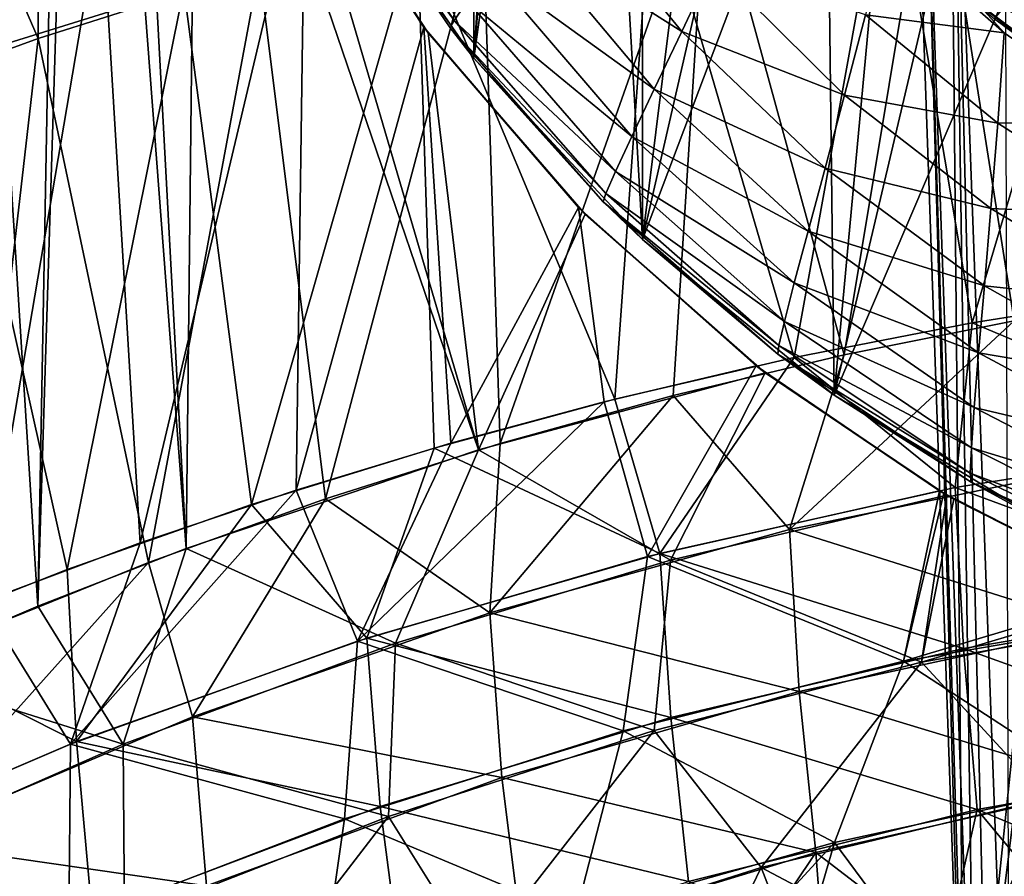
# Model space of a CAD drawing. Header units: metres. Extents: x -109 to 109, y -63 to 140.
# Tile 164 of 256: x -19 to -9, y -38 to -29. Entities that reach past the tile are written whole.
import ezdxf

# ---------------------------------------------------------------- set-up
doc = ezdxf.new("R2010")
doc.units = ezdxf.units.M
doc.layers.add('solid_502308_SW0001', color=7, linetype='CONTINUOUS')

msp = doc.modelspace()

# ---------------------------------------------------------------- linework, layer by layer
at = {"layer": 'solid_502308_SW0001'}
for points in [[(-14.016877, -29.292793, -14.262275), (-15.449239, -27.236937, -13.85325), (-14.077567, 0, -14.777308)], [(-13.238487, -17.447765, -14.699688), (-14.016877, -29.292793, -14.262275), (-14.077567, 0, -14.777308)], [(-18.46015, -34.878109, -11.266052), (-20.659061, -0.1, -10.347654), (-19.987917, -35.531006, -10.606988)], [(-18.15, -18.1, -11.420876), (-20.659061, -0.1, -10.347654), (-18.46015, -34.878109, -11.266052)], [(-13.238487, -17.447765, -14.699688), (-13.186016, -19.300571, -14.680626), (-14.016877, -29.292793, -14.262275)], [(-18.15, -18.1, -11.420876), (-18.46015, -34.878109, -11.266052), (-18.009363, -20.355074, -11.473882)], [(-13.186016, -19.300571, -14.680626), (-12.874841, -21.13065, -14.732132), (-14.016877, -29.292793, -14.262275)], [(-18.009363, -20.355074, -11.473882), (-18.46015, -34.878109, -11.266052), (-16.948292, -34.288387, -11.86266)], [(-18.009363, -20.355074, -11.473882), (-16.948292, -34.288387, -11.86266), (-17.576359, -22.627041, -11.641705)], [(-12.874841, -21.13065, -14.732132), (-12.300788, -31.14118, -14.702242), (-14.016877, -29.292793, -14.262275)], [(-12.874841, -21.13065, -14.732132), (-12.307071, -22.909023, -14.849017), (-12.300788, -31.14118, -14.702242)], [(-17.576359, -22.627041, -11.641705), (-16.948292, -34.288387, -11.86266), (-16.845074, -24.85766, -11.917401)], [(-12.307071, -22.909023, -14.849017), (-11.487014, -24.603863, -15.021283), (-12.300788, -31.14118, -14.702242)], [(-18.456406, -29.093317, 11.177146), (-20.697536, -23.941015, 10.197061), (-18.481609, -23.291845, 11.176356)], [(-16.20508, -28.377487, 12.045565), (-18.456406, -29.093317, 11.177146), (-18.481609, -23.291845, 11.176356)], [(-19.324253, -29.313208, 12.765586), (-16.972452, -28.57938, 13.6821), (-19.350449, -23.657318, 12.763944)], [(-18.456406, -29.093317, 11.177146), (-20.682167, -29.905041, 10.196342), (-20.697536, -23.941015, 10.197061)], [(-11.487014, -24.603863, -15.021283), (-10.985081, -25.408812, -15.123674), (-12.300788, -31.14118, -14.702242)], [(-16.845074, -24.85766, -11.917401), (-16.948292, -34.288387, -11.86266), (-13.971063, -33.285778, -12.87981)], [(-16.845074, -24.85766, -11.917401), (-13.971063, -33.285778, -12.87981), (-15.812345, -27.010233, -12.286815)], [(-10.985081, -25.408812, -15.123674), (-10.424393, -26.178907, -15.233934), (-12.300788, -31.14118, -14.702242)], [(-7.03547, -28.767353, -3.8), (-11.82159, -25.5, -3.8), (-7.090295, -29.035936, -3.8)], [(-7.156705, -29.334389, -3.8), (-7.090295, -29.035936, -3.8), (-11.82159, -25.5, -3.8)], [(-7.191897, -29.486523, -3.8), (-11.82159, -25.5, -3.8), (-7.303578, -29.943882, -3.8)], [(-8.614732, -29.035667, -3.8), (-7.303578, -29.943882, -3.8), (-11.82159, -25.5, -3.8)], [(-7.156705, -29.334389, -3.8), (-11.82159, -25.5, -3.8), (-7.191897, -29.486523, -3.8)], [(-9.817115, -27.981195, -3.8), (-8.614732, -29.035667, -3.8), (-11.82159, -25.5, -3.8)], [(-9.016851, -41.017448, 2.7), (-9.558732, -25.5, 2.7), (-9.452024, -25.5, 1.275771)], [(-9.016851, -41.017448, 2.7), (-9.558732, -25.5, 5.637794), (-9.558732, -25.5, 2.7)], [(-9.016851, -41.017448, 2.7), (-9.558732, -25.5, 6.7), (-9.558732, -25.5, 5.637794)], [(-9.558732, -25.5, 6.7), (-9.016851, -41.017448, 6.7), (-9.165152, -25.5, 6.7)], [(-9.016851, -41.017448, 2.7), (-9.016851, -41.017448, 6.7), (-9.558732, -25.5, 6.7)], [(-8.902927, -41.017448, 1.271192), (-9.452024, -25.5, 1.275771), (-9.134319, -25.5, -0.116644)], [(-8.988325, -41.017448, 1.983329), (-9.016851, -41.017448, 2.7), (-9.452024, -25.5, 1.275771)], [(-8.902927, -41.017448, 1.271192), (-8.988325, -41.017448, 1.983329), (-9.452024, -25.5, 1.275771)], [(-9.016851, -41.017448, 6.7), (-7.401589, -25.5, 6.7), (-9.165152, -25.5, 6.7)], [(-8.563584, -41.017448, -0.122875), (-9.134319, -25.5, -0.116644), (-8.612673, -25.5, -1.446221)], [(-8.761198, -41.017448, 0.568098), (-8.902927, -41.017448, 1.271192), (-9.134319, -25.5, -0.116644)], [(-8.563584, -41.017448, -0.122875), (-8.761198, -41.017448, 0.568098), (-9.134319, -25.5, -0.116644)], [(-9.016851, -41.017448, 6.7), (-7.401589, -28, 6.7), (-7.401589, -25.5, 6.7)], [(-10.424393, -26.178907, -15.233934), (-10.346602, -32.729149, -15.133586), (-12.300788, -31.14118, -14.702242)], [(-10.424393, -26.178907, -15.233934), (-9.807997, -26.908743, -15.349468), (-10.346602, -32.729149, -15.133586)], [(-8.514147, -31.971142, 14.118166), (-9.329993, -26.804142, 13.965083), (-7.008618, -26.470722, 14.373617)], [(-8.939984, -31.990055, 15.869735), (-7.347279, -26.622511, 16.142628), (-9.779228, -26.964964, 15.710408)], [(-8.662058, -26.662058, -6.3), (-7.604663, -29.154329, -6.3), (-9.182329, -27.896204, -6.3)], [(-8.939984, -31.990055, 15.869735), (-7.138087, -31.704752, 16.171375), (-7.347279, -26.622511, 16.142628)], [(-8.662058, -26.662058, -6.3), (-7.20026, -27.91053, -6.3), (-7.604663, -29.154329, -6.3)], [(-10.243849, -32.316406, 13.766212), (-11.638654, -27.233015, 13.440559), (-9.329993, -26.804142, 13.965083)], [(-8.514147, -31.971142, 14.118166), (-10.243849, -32.316406, 13.766212), (-9.329993, -26.804142, 13.965083)], [(-15.52163, -26.962135, -7.019903), (-15.574841, -27.023542, -7.8), (-14.218952, -28.911566, -7.019903)], [(-15.52163, -26.962135, -7.019903), (-14.218952, -28.911566, -7.019903), (-14.083287, -28.713766, -6.268747)], [(-10.753406, -32.343433, 15.496596), (-9.779228, -26.964964, 15.710408), (-12.196484, -27.405258, 15.155782)], [(-10.753406, -32.343433, 15.496596), (-8.939984, -31.990055, 15.869735), (-9.779228, -26.964964, 15.710408)], [(-9.807997, -26.908743, -15.349468), (-9.139775, -27.593071, -15.467509), (-10.346602, -32.729149, -15.133586)], [(-15.812345, -27.010233, -12.286815), (-13.971063, -33.285778, -12.87981), (-14.48438, -29.037333, -12.726198)], [(-15.735721, -27.144865, -14.214612), (-15.812345, -27.010233, -12.286815), (-14.48438, -29.037333, -12.726198)], [(-14.25964, -28.984657, -7.8), (-15.574841, -27.023542, -7.8), (-15.449239, -27.236937, -13.85325)], [(-14.218952, -28.911566, -7.019903), (-15.574841, -27.023542, -7.8), (-14.25964, -28.984657, -7.8)], [(-17.812439, -27.713987, -13.471454), (-15.735721, -27.144865, -14.214612), (-17.419302, -34.233284, -13.608444)], [(-15.735721, -27.144865, -14.214612), (-15.829569, -33.695908, -14.17241), (-17.419302, -34.233284, -13.608444)], [(-14.528421, -28.978764, -14.598348), (-15.829569, -33.695908, -14.17241), (-15.735721, -27.144865, -14.214612)], [(-14.528421, -28.978764, -14.598348), (-15.735721, -27.144865, -14.214612), (-14.48438, -29.037333, -12.726198)], [(-14.25964, -28.984657, -7.8), (-15.449239, -27.236937, -13.85325), (-14.016877, -29.292793, -14.262275)], [(-13.749372, -33.219353, 12.847321), (-13.93142, -27.757427, 12.800426), (-11.638654, -27.233015, 13.440559)], [(-11.98815, -32.731293, 13.343738), (-13.749372, -33.219353, 12.847321), (-11.638654, -27.233015, 13.440559)], [(-10.243849, -32.316406, 13.766212), (-11.98815, -32.731293, 13.343738), (-11.638654, -27.233015, 13.440559)], [(-12.580217, -32.767696, 15.049183), (-12.196484, -27.405258, 15.155782), (-14.59539, -27.943398, 14.479302)], [(-13.552021, -27.974253, -4.97), (-11.899933, -29.021412, -4.472425), (-13.176591, -27.458191, -4.472425)], [(-13.176591, -27.458191, -4.472425), (-11.899933, -29.021412, -4.472425), (-11.580271, -28.343569, -4.102996)], [(-12.580217, -32.767696, 15.049183), (-10.753406, -32.343433, 15.496596), (-12.196484, -27.405258, 15.155782)], [(-9.139775, -27.593071, -15.467509), (-8.424049, -28.22731, -15.585238), (-10.346602, -32.729149, -15.133586)], [(-19.87904, -28.360685, -12.632206), (-17.812439, -27.713987, -13.471454), (-19.024204, -34.833019, -12.980416)], [(-17.812439, -27.713987, -13.471454), (-17.419302, -34.233284, -13.608444), (-19.024204, -34.833019, -12.980416)], [(-15.529763, -33.784813, 12.2731), (-16.20508, -28.377487, 12.045565), (-13.93142, -27.757427, 12.800426)], [(-13.749372, -33.219353, 12.847321), (-15.529763, -33.784813, 12.2731), (-13.93142, -27.757427, 12.800426)], [(-16.282463, -33.84333, 13.917576), (-14.59539, -27.943398, 14.479302), (-16.972452, -28.57938, 13.6821)], [(-16.282463, -33.84333, 13.917576), (-14.422462, -33.266273, 14.52413), (-14.59539, -27.943398, 14.479302)], [(-14.422462, -33.266273, 14.52413), (-12.580217, -32.767696, 15.049183), (-14.59539, -27.943398, 14.479302)], [(-13.858019, -28.397814, -5.57656), (-12.180759, -29.609138, -4.97), (-13.552021, -27.974253, -4.97)], [(-13.552021, -27.974253, -4.97), (-12.180759, -29.609138, -4.97), (-11.899933, -29.021412, -4.472425)], [(-10.026262, -28.853401, -3.875941), (-8.614732, -29.035667, -3.8), (-9.817115, -27.981195, -3.8)], [(-9.182329, -27.896204, -6.3), (-7.604663, -29.154329, -6.3), (-8.84062, -28.20262, -9.75)], [(-9.016851, -41.017448, 6.7), (-7, -39.5, 6.7), (-7.401589, -28, 6.7)], [(-7.874564, -29.514936, -26.801517), (-8.715015, -28.892704, -26.801517), (-8.105279, -28.163857, -27.35)], [(-8.424049, -28.22731, -15.585238), (-8.209378, -34.018929, -15.519432), (-10.346602, -32.729149, -15.133586)], [(-7.604663, -29.154329, -6.3), (-7.298651, -29.356922, -9.75), (-8.84062, -28.20262, -9.75)], [(-8.261198, -28.359301, -9.5), (-8.84062, -28.20262, -9.75), (-7.298651, -29.356922, -9.75)], [(-17.331789, -34.432747, 11.616499), (-18.456406, -29.093317, 11.177146), (-16.20508, -28.377487, 12.045565)], [(-15.529763, -33.784813, 12.2731), (-17.331789, -34.432747, 11.616499), (-16.20508, -28.377487, 12.045565)], [(-11.899933, -29.021412, -4.472425), (-10.241152, -29.670944, -4.102996), (-11.580271, -28.343569, -4.102996)], [(-11.580271, -28.343569, -4.102996), (-10.241152, -29.670944, -4.102996), (-10.026262, -28.853401, -3.875941)], [(-14.083287, -28.713766, -6.268747), (-12.408417, -30.090923, -5.57656), (-13.858019, -28.397814, -5.57656)], [(-13.858019, -28.397814, -5.57656), (-12.408417, -30.090923, -5.57656), (-12.180759, -29.609138, -4.97)], [(-18.162752, -34.503864, 13.224916), (-16.972452, -28.57938, 13.6821), (-19.324253, -29.313208, 12.765586)], [(-18.162752, -34.503864, 13.224916), (-16.282463, -33.84333, 13.917576), (-16.972452, -28.57938, 13.6821)], [(-9.150583, -28.529446, -15.7), (-7.561599, -29.72283, -15.7), (-7.613555, -29.266426, -15.7)], [(-9.150583, -28.529446, -15.7), (-7.874564, -29.514936, -26.801517), (-7.561599, -29.72283, -15.7)], [(-9.150583, -28.529446, -15.7), (-7.613555, -29.266426, -15.7), (-7.665445, -28.807564, -15.7)], [(-9.150583, -28.529446, -15.7), (-8.715015, -28.892704, -26.801517), (-7.874564, -29.514936, -26.801517)], [(-14.218952, -28.911566, -7.019903), (-12.574731, -30.449896, -6.268747), (-14.083287, -28.713766, -6.268747)], [(-14.083287, -28.713766, -6.268747), (-12.574731, -30.449896, -6.268747), (-12.408417, -30.090923, -5.57656)], [(-10.241152, -29.670944, -4.102996), (-8.680531, -29.957033, -3.875941), (-10.026262, -28.853401, -3.875941)], [(-10.026262, -28.853401, -3.875941), (-8.680531, -29.957033, -3.875941), (-8.614732, -29.035667, -3.8)], [(-14.528421, -28.978764, -14.598348), (-14.254148, -33.217735, -14.675209), (-15.829569, -33.695908, -14.17241)], [(-12.950655, -30.81625, -15.052282), (-14.254148, -33.217735, -14.675209), (-14.528421, -28.978764, -14.598348)], [(-12.950655, -30.81625, -15.052282), (-14.528421, -28.978764, -14.598348), (-14.48438, -29.037333, -12.726198)], [(-14.218952, -28.911566, -7.019903), (-14.25964, -28.984657, -7.8), (-12.672953, -30.674271, -7.019903)], [(-12.699043, -30.756735, -7.8), (-14.25964, -28.984657, -7.8), (-14.016877, -29.292793, -14.262275)], [(-12.672953, -30.674271, -7.019903), (-14.25964, -28.984657, -7.8), (-12.699043, -30.756735, -7.8)], [(-14.218952, -28.911566, -7.019903), (-12.672953, -30.674271, -7.019903), (-12.574731, -30.449896, -6.268747)], [(-14.48438, -29.037333, -12.726198), (-13.971063, -33.285778, -12.87981), (-12.883423, -30.884361, -13.203074)], [(-12.950655, -30.81625, -15.052282), (-14.48438, -29.037333, -12.726198), (-12.883423, -30.884361, -13.203074)], [(-12.180759, -29.609138, -4.97), (-10.439017, -30.413977, -4.472425), (-11.899933, -29.021412, -4.472425)], [(-11.899933, -29.021412, -4.472425), (-10.439017, -30.413977, -4.472425), (-10.241152, -29.670944, -4.102996)], [(-8.680531, -29.957033, -3.875941), (-7.303578, -29.943882, -3.8), (-8.614732, -29.035667, -3.8)], [(-19.157082, -35.168751, 10.872478), (-20.682167, -29.905041, 10.196342), (-18.456406, -29.093317, 11.177146)], [(-17.331789, -34.432747, 11.616499), (-19.157082, -35.168751, 10.872478), (-18.456406, -29.093317, 11.177146)], [(-20.064913, -35.253376, 12.441101), (-18.162752, -34.503864, 13.224916), (-19.324253, -29.313208, 12.765586)], [(-12.699043, -30.756735, -7.8), (-14.016877, -29.292793, -14.262275), (-12.300788, -31.14118, -14.702242)], [(-12.408417, -30.090923, -5.57656), (-10.613621, -31.057337, -4.97), (-12.180759, -29.609138, -4.97)], [(-12.180759, -29.609138, -4.97), (-10.613621, -31.057337, -4.97), (-10.439017, -30.413977, -4.472425)], [(-10.439017, -30.413977, -4.472425), (-8.751016, -30.826216, -4.102996), (-10.241152, -29.670944, -4.102996)], [(-10.241152, -29.670944, -4.102996), (-8.751016, -30.826216, -4.102996), (-8.680531, -29.957033, -3.875941)], [(-8.751016, -30.826216, -4.102996), (-7.214281, -30.894857, -3.875947), (-8.680531, -29.957033, -3.875941)], [(-8.680531, -29.957033, -3.875941), (-7.214281, -30.894857, -3.875947), (-7.303578, -29.943882, -3.8)], [(-12.574731, -30.449896, -6.268747), (-10.753442, -31.583914, -5.57656), (-12.408417, -30.090923, -5.57656)], [(-12.408417, -30.090923, -5.57656), (-10.753442, -31.583914, -5.57656), (-10.613621, -31.057337, -4.97)], [(-12.672953, -30.674271, -7.019903), (-10.853739, -31.975697, -6.268747), (-12.574731, -30.449896, -6.268747)], [(-12.574731, -30.449896, -6.268747), (-10.853739, -31.975697, -6.268747), (-10.753442, -31.583914, -5.57656)], [(-10.613621, -31.057337, -4.97), (-8.816465, -31.614326, -4.472425), (-10.439017, -30.413977, -4.472425)], [(-10.439017, -30.413977, -4.472425), (-8.816465, -31.614326, -4.472425), (-8.751016, -30.826216, -4.102996)], [(-12.672953, -30.674271, -7.019903), (-12.699043, -30.756735, -7.8), (-10.910086, -32.220089, -7.019903)], [(-12.672953, -30.674271, -7.019903), (-10.910086, -32.220089, -7.019903), (-10.853739, -31.975697, -6.268747)], [(-10.919909, -32.309284, -7.8), (-12.699043, -30.756735, -7.8), (-12.300788, -31.14118, -14.702242)], [(-10.910086, -32.220089, -7.019903), (-12.699043, -30.756735, -7.8), (-10.919909, -32.309284, -7.8)], [(-12.950655, -30.81625, -15.052282), (-12.691797, -32.795856, -15.119504), (-14.254148, -33.217735, -14.675209)], [(-12.883423, -30.884361, -13.203074), (-13.971063, -33.285778, -12.87981), (-11.048855, -32.499489, -13.679724)], [(-12.950655, -30.81625, -15.052282), (-11.141635, -32.427822, -15.507556), (-12.691797, -32.795856, -15.119504)], [(-12.950655, -30.81625, -15.052282), (-12.883423, -30.884361, -13.203074), (-11.141635, -32.427822, -15.507556)], [(-12.883423, -30.884361, -13.203074), (-11.048855, -32.499489, -13.679724), (-11.141635, -32.427822, -15.507556)], [(-8.816465, -31.614326, -4.472425), (-7.13092, -31.793152, -4.103115), (-8.751016, -30.826216, -4.102996)], [(-8.751016, -30.826216, -4.102996), (-7.13092, -31.793152, -4.103115), (-7.214281, -30.894857, -3.875947)], [(-10.753442, -31.583914, -5.57656), (-8.875804, -32.295563, -4.97), (-10.613621, -31.057337, -4.97)], [(-10.613621, -31.057337, -4.97), (-8.875804, -32.295563, -4.97), (-8.816465, -31.614326, -4.472425)], [(-10.919909, -32.309284, -7.8), (-12.300788, -31.14118, -14.702242), (-10.346602, -32.729149, -15.133586)], [(-10.853739, -31.975697, -6.268747), (-8.920485, -32.852077, -5.57656), (-10.753442, -31.583914, -5.57656)], [(-10.753442, -31.583914, -5.57656), (-8.920485, -32.852077, -5.57656), (-8.875804, -32.295563, -4.97)], [(-8.875804, -32.295563, -4.97), (-7.055709, -32.60516, -4.472707), (-8.816465, -31.614326, -4.472425)], [(-8.816465, -31.614326, -4.472425), (-7.055709, -32.60516, -4.472707), (-7.13092, -31.793152, -4.103115)], [(-6.085078, -33.18816, 16.313164), (-7.138087, -31.704752, 16.171375), (-8.939984, -31.990055, 15.869735)], [(-10.910086, -32.220089, -7.019903), (-8.949384, -33.265396, -6.268747), (-10.853739, -31.975697, -6.268747)], [(-10.853739, -31.975697, -6.268747), (-8.949384, -33.265396, -6.268747), (-8.920485, -32.852077, -5.57656)], [(-10.803231, -34.097675, 13.628677), (-10.243849, -32.316406, 13.766212), (-8.514147, -31.971142, 14.118166)], [(-7.73033, -33.463722, 14.251085), (-10.803231, -34.097675, 13.628677), (-8.514147, -31.971142, 14.118166)], [(-9.112813, -33.667824, 15.830791), (-8.939984, -31.990055, 15.869735), (-10.753406, -32.343433, 15.496596)], [(-9.112813, -33.667824, 15.830791), (-6.085078, -33.18816, 16.313164), (-8.939984, -31.990055, 15.869735)], [(-10.910086, -32.220089, -7.019903), (-10.919909, -32.309284, -7.8), (-8.960521, -33.522564, -7.019903)], [(-10.910086, -32.220089, -7.019903), (-8.960521, -33.522564, -7.019903), (-8.949384, -33.265396, -6.268747)], [(-8.920485, -32.852077, -5.57656), (-6.989377, -33.307751, -4.971059), (-8.875804, -32.295563, -4.97)], [(-8.875804, -32.295563, -4.97), (-6.989377, -33.307751, -4.971059), (-7.055709, -32.60516, -4.472707)], [(-12.122783, -34.339352, 15.156821), (-10.753406, -32.343433, 15.496596), (-12.580217, -32.767696, 15.049183)], [(-12.122783, -34.339352, 15.156821), (-9.112813, -33.667824, 15.830791), (-10.753406, -32.343433, 15.496596)], [(-10.803231, -34.097675, 13.628677), (-11.98815, -32.731293, 13.343738), (-10.243849, -32.316406, 13.766212)], [(-8.952855, -33.615582, -7.799988), (-10.919909, -32.309284, -7.8), (-10.346602, -32.729149, -15.133586)], [(-8.960521, -33.522564, -7.019903), (-10.919909, -32.309284, -7.8), (-8.952855, -33.615582, -7.799988)], [(-13.971063, -33.285778, -12.87981), (-12.016376, -34.407757, -13.424651), (-11.048855, -32.499489, -13.679724)], [(-12.249917, -34.372063, -15.224025), (-12.691797, -32.795856, -15.119504), (-11.141635, -32.427822, -15.507556)], [(-9.273331, -33.702175, -15.899755), (-12.249917, -34.372063, -15.224025), (-11.141635, -32.427822, -15.507556)], [(-11.048855, -32.499489, -13.679724), (-12.016376, -34.407757, -13.424651), (-9.199232, -33.745979, -14.079765)], [(-11.048855, -32.499489, -13.679724), (-9.273331, -33.702175, -15.899755), (-11.141635, -32.427822, -15.507556)], [(-11.048855, -32.499489, -13.679724), (-9.199232, -33.745979, -14.079765), (-9.273331, -33.702175, -15.899755)], [(-15.203613, -35.233345, -14.361569), (-14.254148, -33.217735, -14.675209), (-12.691797, -32.795856, -15.119504)], [(-12.249917, -34.372063, -15.224025), (-15.203613, -35.233345, -14.361569), (-12.691797, -32.795856, -15.119504)], [(-12.122783, -34.339352, 15.156821), (-12.580217, -32.767696, 15.049183), (-14.422462, -33.266273, 14.52413)], [(-13.856874, -34.944077, 12.799378), (-13.749372, -33.219353, 12.847321), (-11.98815, -32.731293, 13.343738)], [(-10.803231, -34.097675, 13.628677), (-13.856874, -34.944077, 12.799378), (-11.98815, -32.731293, 13.343738)], [(-8.952855, -33.615582, -7.799988), (-10.346602, -32.729149, -15.133586), (-8.209378, -34.018929, -15.519432)], [(-8.949384, -33.265396, -6.268747), (-6.933066, -33.878231, -5.577698), (-8.920485, -32.852077, -5.57656)], [(-8.920485, -32.852077, -5.57656), (-6.933066, -33.878231, -5.577698), (-6.989377, -33.307751, -4.971059)], [(-6.028707, -34.80677, 16.312933), (-6.085078, -33.18816, 16.313164), (-9.112813, -33.667824, 15.830791)], [(-13.971063, -33.285778, -12.87981), (-16.948292, -34.288387, -11.86266), (-14.815625, -35.255398, -12.594859)], [(-15.109104, -35.202744, 14.292173), (-14.422462, -33.266273, 14.52413), (-16.282463, -33.84333, 13.917576)], [(-15.203613, -35.233345, -14.361569), (-15.829569, -33.695908, -14.17241), (-14.254148, -33.217735, -14.675209)], [(-13.856874, -34.944077, 12.799378), (-15.529763, -33.784813, 12.2731), (-13.749372, -33.219353, 12.847321)], [(-15.109104, -35.202744, 14.292173), (-12.122783, -34.339352, 15.156821), (-14.422462, -33.266273, 14.52413)], [(-13.971063, -33.285778, -12.87981), (-14.815625, -35.255398, -12.594859), (-12.016376, -34.407757, -13.424651)], [(-8.960521, -33.522564, -7.019903), (-6.887555, -34.300247, -6.269614), (-8.949384, -33.265396, -6.268747)], [(-8.949384, -33.265396, -6.268747), (-6.887555, -34.300247, -6.269614), (-6.933066, -33.878231, -5.577698)], [(-7.656614, -35.087715, 14.250789), (-10.803231, -34.097675, 13.628677), (-7.73033, -33.463722, 14.251085)], [(-8.960521, -33.522564, -7.019903), (-8.952855, -33.615582, -7.799988), (-6.853552, -34.561172, -7.020284)], [(-8.960521, -33.522564, -7.019903), (-6.853552, -34.561172, -7.020284), (-6.887555, -34.300247, -6.269614)], [(-18.128485, -36.282444, -13.314356), (-17.419302, -34.233284, -13.608444), (-15.829569, -33.695908, -14.17241)], [(-15.203613, -35.233345, -14.361569), (-18.128485, -36.282444, -13.314356), (-15.829569, -33.695908, -14.17241)], [(-9.640414, -35.437077, -15.807901), (-12.249917, -34.372063, -15.224025), (-9.273331, -33.702175, -15.899755)], [(-9.028996, -35.309544, 15.830214), (-9.112813, -33.667824, 15.830791), (-12.122783, -34.339352, 15.156821)], [(-9.640414, -35.437077, -15.807901), (-9.273331, -33.702175, -15.899755), (-9.230084, -33.727798, -15.907921)], [(-9.199232, -33.745979, -14.079765), (-9.230084, -33.727798, -15.907921), (-9.273331, -33.702175, -15.899755)], [(-9.028996, -35.309544, 15.830214), (-6.028707, -34.80677, 16.312933), (-9.112813, -33.667824, 15.830791)], [(-6.831748, -34.653145, -7.800315), (-8.952855, -33.615582, -7.799988), (-8.209378, -34.018929, -15.519432)], [(-6.853552, -34.561172, -7.020284), (-8.952855, -33.615582, -7.799988), (-6.831748, -34.653145, -7.800315)], [(-16.885197, -36.00359, 11.764322), (-17.331789, -34.432747, 11.616499), (-15.529763, -33.784813, 12.2731)], [(-13.856874, -34.944077, 12.799378), (-16.885197, -36.00359, 11.764322), (-15.529763, -33.784813, 12.2731)], [(-9.199232, -33.745979, -14.079765), (-12.016376, -34.407757, -13.424651), (-9.457344, -35.449406, -14.00783)], [(-7.271854, -34.729572, -16.238655), (-9.640414, -35.437077, -15.807901), (-9.230084, -33.727798, -15.907921)], [(-9.128404, -33.787407, -14.093521), (-9.199232, -33.745979, -14.079765), (-9.457344, -35.449406, -14.00783)], [(-9.128404, -33.787407, -14.093521), (-9.457344, -35.449406, -14.00783), (-7.181136, -34.768948, -14.431184)], [(-9.128404, -33.787407, -14.093521), (-7.271854, -34.729572, -16.238655), (-9.230084, -33.727798, -15.907921)], [(-9.128404, -33.787407, -14.093521), (-9.230084, -33.727798, -15.907921), (-9.199232, -33.745979, -14.079765)], [(-9.128404, -33.787407, -14.093521), (-7.181136, -34.768948, -14.431184), (-7.271854, -34.729572, -16.238655)], [(-18.066156, -36.257999, 13.238715), (-16.282463, -33.84333, 13.917576), (-18.162752, -34.503864, 13.224916)], [(-18.066156, -36.257999, 13.238715), (-15.109104, -35.202744, 14.292173), (-16.282463, -33.84333, 13.917576)], [(-10.703018, -35.745384, 13.627492), (-13.856874, -34.944077, 12.799378), (-10.803231, -34.097675, 13.628677)], [(-7.656614, -35.087715, 14.250789), (-10.703018, -35.745384, 13.627492), (-10.803231, -34.097675, 13.628677)], [(-18.128485, -36.282444, -13.314356), (-19.024204, -34.833019, -12.980416), (-17.419302, -34.233284, -13.608444)], [(-16.948292, -34.288387, -11.86266), (-18.46015, -34.878109, -11.266052), (-17.591745, -36.283283, -11.591715)], [(-16.948292, -34.288387, -11.86266), (-17.591745, -36.283283, -11.591715), (-14.815625, -35.255398, -12.594859)], [(-12.498307, -36.147667, -15.127188), (-15.203613, -35.233345, -14.361569), (-12.249917, -34.372063, -15.224025)], [(-12.012409, -36.013428, 15.155692), (-12.122783, -34.339352, 15.156821), (-15.109104, -35.202744, 14.292173)], [(-12.016376, -34.407757, -13.424651), (-14.815625, -35.255398, -12.594859), (-12.180379, -36.145531, -13.348876)], [(-9.640414, -35.437077, -15.807901), (-12.498307, -36.147667, -15.127188), (-12.249917, -34.372063, -15.224025)], [(-12.016376, -34.407757, -13.424651), (-12.180379, -36.145531, -13.348876), (-9.457344, -35.449406, -14.00783)], [(-12.012409, -36.013428, 15.155692), (-9.028996, -35.309544, 15.830214), (-12.122783, -34.339352, 15.156821)], [(-18.066156, -36.257999, 13.238715), (-18.162752, -34.503864, 13.224916), (-20.064913, -35.253376, 12.441101)], [(-19.881645, -37.276943, 10.525388), (-19.157082, -35.168751, 10.872478), (-17.331789, -34.432747, 11.616499)], [(-16.885197, -36.00359, 11.764322), (-19.881645, -37.276943, 10.525388), (-17.331789, -34.432747, 11.616499)], [(-7.271854, -34.729572, -16.238655), (-6.757144, -34.945282, -16.313305), (-9.640414, -35.437077, -15.807901)], [(-7.181136, -34.768948, -14.431184), (-9.457344, -35.449406, -14.00783), (-6.713483, -34.96273, -14.50096)], [(-5.93637, -36.424, 16.312815), (-6.028707, -34.80677, 16.312933), (-9.028996, -35.309544, 15.830214)], [(-18.128485, -36.282444, -13.314356), (-21.019196, -37.519367, -12.08459), (-19.024204, -34.833019, -12.980416)], [(-18.46015, -34.878109, -11.266052), (-19.987917, -35.531006, -10.606988), (-17.591745, -36.283283, -11.591715)], [(-13.733129, -36.624306, 12.796418), (-16.885197, -36.00359, 11.764322), (-13.856874, -34.944077, 12.799378)], [(-10.703018, -35.745384, 13.627492), (-13.733129, -36.624306, 12.796418), (-13.856874, -34.944077, 12.799378)], [(-7.686969, -36.708923, -16.150196), (-9.640414, -35.437077, -15.807901), (-6.757144, -34.945282, -16.313305)], [(-6.713483, -34.96273, -14.50096), (-9.457344, -35.449406, -14.00783), (-8.178577, -36.835587, -14.234732)], [(-7.533507, -36.709064, 14.25106), (-10.703018, -35.745384, 13.627492), (-7.656614, -35.087715, 14.250789)], [(-14.973355, -36.918419, 14.29024), (-15.109104, -35.202744, 14.292173), (-18.066156, -36.257999, 13.238715)], [(-14.973355, -36.918419, 14.29024), (-12.012409, -36.013428, 15.155692), (-15.109104, -35.202744, 14.292173)], [(-20.988428, -37.505119, 11.998724), (-18.066156, -36.257999, 13.238715), (-20.064913, -35.253376, 12.441101)], [(-15.334708, -37.043262, -14.271026), (-18.128485, -36.282444, -13.314356), (-15.203613, -35.233345, -14.361569)], [(-14.815625, -35.255398, -12.594859), (-17.591745, -36.283283, -11.591715), (-14.888298, -37.019798, -12.523191)], [(-12.498307, -36.147667, -15.127188), (-15.334708, -37.043262, -14.271026), (-15.203613, -35.233345, -14.361569)], [(-14.815625, -35.255398, -12.594859), (-14.888298, -37.019798, -12.523191), (-12.180379, -36.145531, -13.348876)], [(-8.891239, -36.948158, 15.829886), (-9.028996, -35.309544, 15.830214), (-12.012409, -36.013428, 15.155692)], [(-8.891239, -36.948158, 15.829886), (-5.93637, -36.424, 16.312815), (-9.028996, -35.309544, 15.830214)], [(-10.343162, -37.283909, -15.62095), (-12.498307, -36.147667, -15.127188), (-9.640414, -35.437077, -15.807901)], [(-9.457344, -35.449406, -14.00783), (-12.180379, -36.145531, -13.348876), (-11.090403, -37.539589, -13.588488)], [(-9.457344, -35.449406, -14.00783), (-11.090403, -37.539589, -13.588488), (-8.178577, -36.835587, -14.234732)], [(-7.686969, -36.708923, -16.150196), (-10.343162, -37.283909, -15.62095), (-9.640414, -35.437077, -15.807901)], [(-19.987917, -35.531006, -10.606988), (-20.339632, -37.491985, -10.416697), (-17.591745, -36.283283, -11.591715)], [(-10.533903, -37.3881, 13.627413), (-13.733129, -36.624306, 12.796418), (-10.703018, -35.745384, 13.627492)], [(-7.533507, -36.709064, 14.25106), (-10.533903, -37.3881, 13.627413), (-10.703018, -35.745384, 13.627492)], [(-16.741285, -37.725594, 11.758393), (-19.881645, -37.276943, 10.525388), (-16.885197, -36.00359, 11.764322)], [(-13.733129, -36.624306, 12.796418), (-16.741285, -37.725594, 11.758393), (-16.885197, -36.00359, 11.764322)], [(-11.83013, -37.681976, 15.155005), (-12.012409, -36.013428, 15.155692), (-14.973355, -36.918419, 14.29024)], [(-11.83013, -37.681976, 15.155005), (-8.891239, -36.948158, 15.829886), (-12.012409, -36.013428, 15.155692)], [(-12.98424, -38.029228, -14.936039), (-15.334708, -37.043262, -14.271026), (-12.498307, -36.147667, -15.127188)], [(-12.180379, -36.145531, -13.348876), (-14.888298, -37.019798, -12.523191), (-13.989141, -38.460308, -12.745575)], [(-12.180379, -36.145531, -13.348876), (-13.989141, -38.460308, -12.745575), (-11.090403, -37.539589, -13.588488)], [(-10.343162, -37.283909, -15.62095), (-12.98424, -38.029228, -14.936039), (-12.498307, -36.147667, -15.127188)], [(-18.144939, -38.123856, -13.241105), (-21.019196, -37.519367, -12.08459), (-18.128485, -36.282444, -13.314356)], [(-17.906494, -38.024517, 13.235636), (-18.066156, -36.257999, 13.238715), (-20.988428, -37.505119, 11.998724)], [(-17.591745, -36.283283, -11.591715), (-20.339632, -37.491985, -10.416697), (-17.576588, -38.073044, -11.531736)], [(-15.334708, -37.043262, -14.271026), (-18.144939, -38.123856, -13.241105), (-18.128485, -36.282444, -13.314356)], [(-17.906494, -38.024517, 13.235636), (-14.973355, -36.918419, 14.29024), (-18.066156, -36.257999, 13.238715)], [(-17.591745, -36.283283, -11.591715), (-17.576588, -38.073044, -11.531736), (-14.888298, -37.019798, -12.523191)], [(-6.149199, -38.086857, 16.266052), (-5.93637, -36.424, 16.312815), (-8.891239, -36.948158, 15.829886)], [(-13.521213, -38.296581, 12.795276), (-16.741285, -37.725594, 11.758393), (-13.733129, -36.624306, 12.796418)], [(-10.533903, -37.3881, 13.627413), (-13.521213, -38.296581, 12.795276), (-13.733129, -36.624306, 12.796418)], [(-8.882431, -38.652653, 13.955291), (-10.533903, -37.3881, 13.627413), (-7.533507, -36.709064, 14.25106)], [(-9.285318, -38.713799, -15.808475), (-10.343162, -37.283909, -15.62095), (-7.686969, -36.708923, -16.150196)], [(-7.708823, -38.36628, -16.117418), (-9.285318, -38.713799, -15.808475), (-7.686969, -36.708923, -16.150196)], [(-7.374228, -38.323971, 14.249779), (-8.882431, -38.652653, 13.955291), (-7.533507, -36.709064, 14.25106)], [(-8.178577, -36.835587, -14.234732), (-11.090403, -37.539589, -13.588488), (-8.956162, -38.670326, -14.039472)], [(-8.178577, -36.835587, -14.234732), (-8.956162, -38.670326, -14.039472), (-7.434958, -38.336006, -14.33899)], [(-14.747749, -38.625462, 14.288995), (-14.973355, -36.918419, 14.29024), (-17.906494, -38.024517, 13.235636)], [(-14.747749, -38.625462, 14.288995), (-11.83013, -37.681976, 15.155005), (-14.973355, -36.918419, 14.29024)], [(-9.287196, -38.714252, 15.708072), (-8.891239, -36.948158, 15.829886), (-11.83013, -37.681976, 15.155005)], [(-9.287196, -38.714252, 15.708072), (-7.710505, -38.366615, 16.01712), (-8.891239, -36.948158, 15.829886)], [(-7.710505, -38.366615, 16.01712), (-6.149199, -38.086857, 16.266052), (-8.891239, -36.948158, 15.829886)], [(-15.606385, -38.944889, -14.096281), (-18.144939, -38.123856, -13.241105), (-15.334708, -37.043262, -14.271026)], [(-14.888298, -37.019798, -12.523191), (-17.576588, -38.073044, -11.531736), (-16.869635, -39.599224, -11.706666)], [(-14.888298, -37.019798, -12.523191), (-16.869635, -39.599224, -11.706666), (-13.989141, -38.460308, -12.745575)], [(-12.98424, -38.029228, -14.936039), (-15.606385, -38.944889, -14.096281), (-15.334708, -37.043262, -14.271026)], [(-16.741285, -37.725594, 11.758393), (-19.720951, -39.050442, 10.514967), (-19.881645, -37.276943, 10.525388)], [(-12.49798, -39.627716, -14.997196), (-12.98424, -38.029228, -14.936039), (-10.343162, -37.283909, -15.62095)], [(-10.880564, -39.132797, -15.436339), (-12.49798, -39.627716, -14.997196), (-10.343162, -37.283909, -15.62095)], [(-9.285318, -38.713799, -15.808475), (-10.880564, -39.132797, -15.436339), (-10.343162, -37.283909, -15.62095)], [(-11.959439, -39.518333, 13.181637), (-13.521213, -38.296581, 12.795276), (-10.533903, -37.3881, 13.627413)], [(-10.409444, -39.049263, 13.600501), (-11.959439, -39.518333, 13.181637), (-10.533903, -37.3881, 13.627413)], [(-8.882431, -38.652653, 13.955291), (-10.409444, -39.049263, 13.600501), (-10.533903, -37.3881, 13.627413)], [(-20.806595, -39.33173, 11.994043), (-17.906494, -38.024517, 13.235636), (-20.988428, -37.505119, 11.998724)], [(-20.339632, -37.491985, -10.416697), (-20.24052, -39.306137, -10.375645), (-17.576588, -38.073044, -11.531736)], [(-18.144939, -38.123856, -13.241105), (-20.924383, -39.38945, -12.039335), (-21.019196, -37.519367, -12.08459)], [(-11.090403, -37.539589, -13.588488), (-13.989141, -38.460308, -12.745575), (-12.060938, -39.551407, -13.252131)], [(-11.090403, -37.539589, -13.588488), (-12.060938, -39.551407, -13.252131), (-10.496771, -39.073902, -13.67848)], [(-11.090403, -37.539589, -13.588488), (-10.496771, -39.073902, -13.67848), (-8.956162, -38.670326, -14.039472)]]:
    msp.add_3dface(points, dxfattribs=at)

doc.saveas('drawing.dxf')
